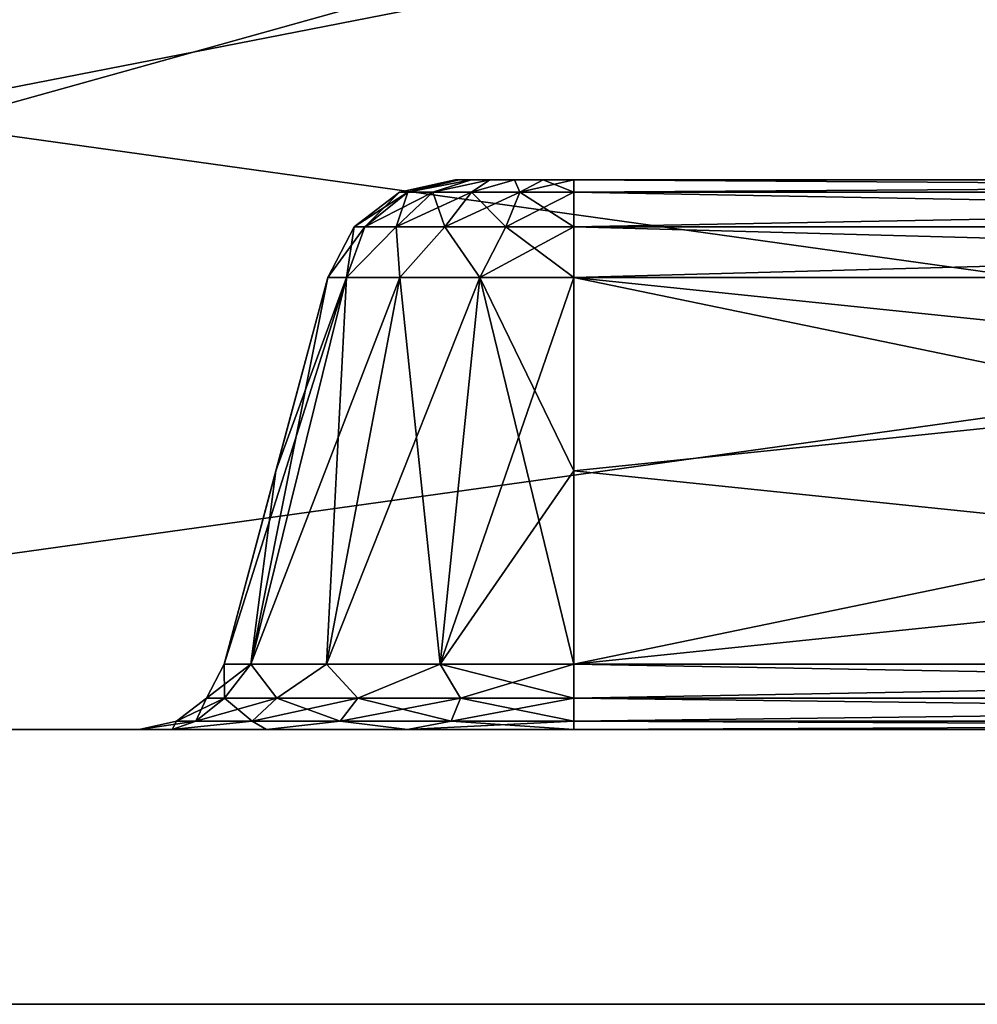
# Model space of a CAD drawing. Header units: millimetres. Extents: x -55 to 125, y -37 to 29.
# Tile 2 of 74: x -13.54 to -4.83, y -12 to -3.04. Entities that reach past the tile are written whole.
import ezdxf

# ---------------------------------------------------------------- set-up
doc = ezdxf.new("R2010")
doc.units = ezdxf.units.MM
doc.header["$LTSCALE"] = 33.374815
for name, color, linetype in [('1', 7, 'CONTINUOUS'), ('18', 7, 'CONTINUOUS'), ('22', 7, 'CONTINUOUS'), ('3', 7, 'CONTINUOUS'), ('32', 7, 'CONTINUOUS'), ('33', 7, 'CONTINUOUS'), ('34', 7, 'CONTINUOUS'), ('35', 7, 'CONTINUOUS'), ('36', 7, 'CONTINUOUS'), ('40', 7, 'CONTINUOUS'), ('41', 7, 'CONTINUOUS'), ('42', 7, 'CONTINUOUS'), ('43', 7, 'CONTINUOUS'), ('44', 7, 'CONTINUOUS'), ('46', 7, 'CONTINUOUS'), ('47', 7, 'CONTINUOUS'), ('48', 7, 'CONTINUOUS'), ('49', 7, 'CONTINUOUS'), ('5', 7, 'CONTINUOUS'), ('50', 7, 'CONTINUOUS'), ('7', 7, 'CONTINUOUS')]:
    doc.layers.add(name, color=color, linetype=linetype)

msp = doc.modelspace()

# ---------------------------------------------------------------- linework, layer by layer
at = {"layer": '1', "color": 250, "linetype": 'Continuous', "true_color": 0x2f3335}
for points in [[(-43, -12, 54.6858), (43, -12, -54.6858), (32.9957, -12, -1.094), (-43, -12, 54.6858)], [(-43, -12, -54.6858), (43, -12, -54.6858), (-43, -12, 54.6858), (-43, -12, -54.6858)], [(43, -12, 54.6858), (-43, -12, 54.6858), (41.3547, -12, 5.9201), (43, -12, 54.6858)], [(39.2, -12, 6.3), (-43, -12, 54.6858), (37.0453, -12, 5.9201), (39.2, -12, 6.3)], [(-43, -12, 54.6858), (39.2, -12, 6.3), (41.3547, -12, 5.9201), (-43, -12, 54.6858)], [(37.0453, -12, 5.9201), (-43, -12, 54.6858), (35.1504, -12, 4.8261), (37.0453, -12, 5.9201)], [(35.1504, -12, 4.8261), (-43, -12, 54.6858), (33.744, -12, 3.15), (35.1504, -12, 4.8261)], [(33.744, -12, 3.15), (-43, -12, 54.6858), (32.9957, -12, 1.094), (33.744, -12, 3.15)], [(32.9957, -12, 1.094), (-43, -12, 54.6858), (32.9957, -12, -1.094), (32.9957, -12, 1.094)]]:
    msp.add_3dface(points, dxfattribs=at)
at = {"layer": '18', "color": 250, "linetype": 'Continuous', "true_color": 0x2f3335}
for points in [[(43, -12, 54.6858), (-43, 12, 55), (-43, 0, 54.8429), (43, -12, 54.6858)], [(-43, 12, 55), (43, -12, 54.6858), (43, 0, 54.8429), (-43, 12, 55)], [(-43, -12, 54.6858), (43, -12, 54.6858), (-43, 0, 54.8429), (-43, -12, 54.6858)]]:
    msp.add_3dface(points, dxfattribs=at)
at = {"layer": '22', "color": 250, "linetype": 'Continuous', "true_color": 0x2f3335}
for points in [[(-43, -12, -54.6858), (43, 12, -55), (43, 0, -54.8429), (-43, -12, -54.6858)], [(43, 12, -55), (-43, -12, -54.6858), (-43, 0, -54.8429), (43, 12, -55)], [(43, -12, -54.6858), (-43, -12, -54.6858), (43, 0, -54.8429), (43, -12, -54.6858)]]:
    msp.add_3dface(points, dxfattribs=at)
at = {"layer": '3', "color": 250, "linetype": 'Continuous', "true_color": 0x2f3335}
for points in [[(-11.2956, -9.5, -35.7956), (-10.0129, -9.5, -36.6527), (-47.5, -9.5, -43.5), (-11.2956, -9.5, -35.7956)], [(-12.1527, -9.5, -34.5129), (-11.2956, -9.5, -35.7956), (-47.5, -9.5, -43.5), (-12.1527, -9.5, -34.5129)], [(-12.4536, -9.5, -33), (-12.1527, -9.5, -34.5129), (-47.5, -9.5, 43.5), (-12.4536, -9.5, -33)], [(-47.5, -9.5, 43.5), (-12.1527, -9.5, -34.5129), (-47.5, -9.5, -43.5), (-47.5, -9.5, 43.5)], [(-12.4536, -9.5, 33), (-12.4536, -9.5, -33), (-47.5, -9.5, 43.5), (-12.4536, -9.5, 33)], [(-12.1527, -9.5, 34.5129), (-12.4536, -9.5, 33), (-47.5, -9.5, 43.5), (-12.1527, -9.5, 34.5129)], [(-11.2956, -9.5, 35.7956), (-12.1527, -9.5, 34.5129), (-47.5, -9.5, 43.5), (-11.2956, -9.5, 35.7956)], [(-47.5, -9.5, -43.5), (-8.5, -9.5, -36.9536), (47.5, -9.5, -43.5), (-47.5, -9.5, -43.5)], [(-10.0129, -9.5, -36.6527), (-8.5, -9.5, -36.9536), (-47.5, -9.5, -43.5), (-10.0129, -9.5, -36.6527)], [(47.1955, -9.5, -45.0307), (-47.5, -9.5, -43.5), (47.5, -9.5, -43.5), (47.1955, -9.5, -45.0307)], [(-47.1955, -9.5, -45.0307), (-47.5, -9.5, -43.5), (47.1955, -9.5, -45.0307), (-47.1955, -9.5, -45.0307)], [(47.5, -9.5, 43.5), (-47.5, -9.5, 43.5), (-47.1955, -9.5, 45.0307), (47.5, -9.5, 43.5)], [(-8.5, -9.5, 36.9536), (-10.0129, -9.5, 36.6527), (-47.5, -9.5, 43.5), (-8.5, -9.5, 36.9536)], [(8.5, -9.5, 36.9536), (-8.5, -9.5, 36.9536), (-47.5, -9.5, 43.5), (8.5, -9.5, 36.9536)], [(8.5, -9.5, 36.9536), (-47.5, -9.5, 43.5), (47.5, -9.5, 43.5), (8.5, -9.5, 36.9536)], [(-10.0129, -9.5, 36.6527), (-11.2956, -9.5, 35.7956), (-47.5, -9.5, 43.5), (-10.0129, -9.5, 36.6527)], [(-46.3284, -9.5, 46.3284), (47.1955, -9.5, 45.0307), (-47.1955, -9.5, 45.0307), (-46.3284, -9.5, 46.3284)], [(46.3284, -9.5, -46.3284), (-47.1955, -9.5, -45.0307), (47.1955, -9.5, -45.0307), (46.3284, -9.5, -46.3284)], [(-46.3284, -9.5, -46.3284), (-47.1955, -9.5, -45.0307), (46.3284, -9.5, -46.3284), (-46.3284, -9.5, -46.3284)], [(47.1955, -9.5, 45.0307), (47.5, -9.5, 43.5), (-47.1955, -9.5, 45.0307), (47.1955, -9.5, 45.0307)], [(46.3284, -9.5, 46.3284), (47.1955, -9.5, 45.0307), (-46.3284, -9.5, 46.3284), (46.3284, -9.5, 46.3284)], [(-45.0307, -9.5, -47.1955), (-46.3284, -9.5, -46.3284), (45.0307, -9.5, -47.1955), (-45.0307, -9.5, -47.1955)], [(-45.0307, -9.5, 47.1955), (46.3284, -9.5, 46.3284), (-46.3284, -9.5, 46.3284), (-45.0307, -9.5, 47.1955)], [(45.0307, -9.5, -47.1955), (-46.3284, -9.5, -46.3284), (46.3284, -9.5, -46.3284), (45.0307, -9.5, -47.1955)], [(45.0307, -9.5, 47.1955), (46.3284, -9.5, 46.3284), (-45.0307, -9.5, 47.1955), (45.0307, -9.5, 47.1955)], [(-43.5, -9.5, 47.5), (45.0307, -9.5, 47.1955), (-45.0307, -9.5, 47.1955), (-43.5, -9.5, 47.5)], [(43.5, -9.5, -47.5), (-45.0307, -9.5, -47.1955), (45.0307, -9.5, -47.1955), (43.5, -9.5, -47.5)], [(-43.5, -9.5, -47.5), (-45.0307, -9.5, -47.1955), (43.5, -9.5, -47.5), (-43.5, -9.5, -47.5)], [(43.5, -9.5, 47.5), (45.0307, -9.5, 47.1955), (-43.5, -9.5, 47.5), (43.5, -9.5, 47.5)], [(-8.5, -9.5, -36.9536), (8.5, -9.5, -36.9536), (47.5, -9.5, -43.5), (-8.5, -9.5, -36.9536)]]:
    msp.add_3dface(points, dxfattribs=at)
at = {"layer": '32', "color": 250, "linetype": 'Continuous', "true_color": 0x2f3335}
for points in [[(8.5, -8.9071, 36.1809), (8.5, -7.1478, 35.7095), (-8.5, -5.3894, 35.2383), (8.5, -8.9071, 36.1809)], [(8.5, -8.9071, 36.1809), (-8.5, -5.3894, 35.2383), (-8.5, -7.1478, 35.7095), (8.5, -8.9071, 36.1809)], [(8.5, -7.1478, 35.7095), (8.5, -5.3894, 35.2383), (-8.5, -5.3894, 35.2383), (8.5, -7.1478, 35.7095)], [(-8.5, -8.9071, 36.1809), (8.5, -8.9071, 36.1809), (-8.5, -7.1478, 35.7095), (-8.5, -8.9071, 36.1809)]]:
    msp.add_3dface(points, dxfattribs=at)
at = {"layer": '33', "color": 250, "linetype": 'Continuous', "true_color": 0x2f3335}
for points in [[(-11.4387, -8.9071, 34.2173), (-10.7383, -5.3894, 33), (-11.2095, -7.1478, 33), (-11.4387, -8.9071, 34.2173)], [(-10.5679, -5.3894, 33.8566), (-10.7383, -5.3894, 33), (-11.4387, -8.9071, 34.2173), (-10.5679, -5.3894, 33.8566)], [(-10.7492, -8.9071, 35.2492), (-10.5679, -5.3894, 33.8566), (-11.4387, -8.9071, 34.2173), (-10.7492, -8.9071, 35.2492)], [(-9.7173, -8.9071, 35.9387), (-10.0827, -5.3894, 34.5827), (-10.7492, -8.9071, 35.2492), (-9.7173, -8.9071, 35.9387)], [(-10.0827, -5.3894, 34.5827), (-10.5679, -5.3894, 33.8566), (-10.7492, -8.9071, 35.2492), (-10.0827, -5.3894, 34.5827)], [(-9.3566, -5.3894, 35.0679), (-10.0827, -5.3894, 34.5827), (-9.7173, -8.9071, 35.9387), (-9.3566, -5.3894, 35.0679)], [(-8.5, -8.9071, 36.1809), (-9.3566, -5.3894, 35.0679), (-9.7173, -8.9071, 35.9387), (-8.5, -8.9071, 36.1809)], [(-8.5, -7.1478, 35.7095), (-8.5, -5.3894, 35.2383), (-9.3566, -5.3894, 35.0679), (-8.5, -7.1478, 35.7095)], [(-8.5, -8.9071, 36.1809), (-8.5, -7.1478, 35.7095), (-9.3566, -5.3894, 35.0679), (-8.5, -8.9071, 36.1809)], [(-11.6809, -8.9071, 33), (-11.4387, -8.9071, 34.2173), (-11.2095, -7.1478, 33), (-11.6809, -8.9071, 33)]]:
    msp.add_3dface(points, dxfattribs=at)
at = {"layer": '34', "color": 250, "linetype": 'Continuous', "true_color": 0x2f3335}
for points in [[(-11.6809, -8.9071, 33), (-10.7383, -5.3894, -33), (-11.2095, -7.1478, -33), (-11.6809, -8.9071, 33)], [(-11.6809, -8.9071, 33), (-11.2095, -7.1478, 33), (-10.7383, -5.3894, -33), (-11.6809, -8.9071, 33)], [(-11.2095, -7.1478, 33), (-10.7383, -5.3894, 33), (-10.7383, -5.3894, -33), (-11.2095, -7.1478, 33)], [(-11.6809, -8.9071, -33), (-11.6809, -8.9071, 33), (-11.2095, -7.1478, -33), (-11.6809, -8.9071, -33)]]:
    msp.add_3dface(points, dxfattribs=at)
at = {"layer": '35', "color": 250, "linetype": 'Continuous', "true_color": 0x2f3335}
for points in [[(-11.6809, -8.9071, -33), (-10.5679, -5.3894, -33.8566), (-11.4387, -8.9071, -34.2173), (-11.6809, -8.9071, -33)], [(-11.6809, -8.9071, -33), (-11.2095, -7.1478, -33), (-10.5679, -5.3894, -33.8566), (-11.6809, -8.9071, -33)], [(-11.4387, -8.9071, -34.2173), (-10.0827, -5.3894, -34.5827), (-10.7492, -8.9071, -35.2492), (-11.4387, -8.9071, -34.2173)], [(-10.5679, -5.3894, -33.8566), (-10.0827, -5.3894, -34.5827), (-11.4387, -8.9071, -34.2173), (-10.5679, -5.3894, -33.8566)], [(-11.2095, -7.1478, -33), (-10.7383, -5.3894, -33), (-10.5679, -5.3894, -33.8566), (-11.2095, -7.1478, -33)], [(-10.7492, -8.9071, -35.2492), (-9.3566, -5.3894, -35.0679), (-9.7173, -8.9071, -35.9387), (-10.7492, -8.9071, -35.2492)], [(-10.0827, -5.3894, -34.5827), (-9.3566, -5.3894, -35.0679), (-10.7492, -8.9071, -35.2492), (-10.0827, -5.3894, -34.5827)], [(-9.7173, -8.9071, -35.9387), (-8.5, -5.3894, -35.2383), (-8.5, -7.1478, -35.7095), (-9.7173, -8.9071, -35.9387)], [(-9.3566, -5.3894, -35.0679), (-8.5, -5.3894, -35.2383), (-9.7173, -8.9071, -35.9387), (-9.3566, -5.3894, -35.0679)], [(-8.5, -8.9071, -36.1809), (-9.7173, -8.9071, -35.9387), (-8.5, -7.1478, -35.7095), (-8.5, -8.9071, -36.1809)]]:
    msp.add_3dface(points, dxfattribs=at)
at = {"layer": '36', "color": 250, "linetype": 'Continuous', "true_color": 0x2f3335}
for points in [[(-8.5, -8.9071, -36.1809), (8.5, -5.3894, -35.2383), (8.5, -7.1478, -35.7095), (-8.5, -8.9071, -36.1809)], [(-8.5, -8.9071, -36.1809), (-8.5, -7.1478, -35.7095), (8.5, -5.3894, -35.2383), (-8.5, -8.9071, -36.1809)], [(-8.5, -7.1478, -35.7095), (-8.5, -5.3894, -35.2383), (8.5, -5.3894, -35.2383), (-8.5, -7.1478, -35.7095)], [(8.5, -8.9071, -36.1809), (-8.5, -8.9071, -36.1809), (8.5, -7.1478, -35.7095), (8.5, -8.9071, -36.1809)]]:
    msp.add_3dface(points, dxfattribs=at)
at = {"layer": '40', "color": 250, "linetype": 'Continuous', "true_color": 0x2f3335}
for points in [[(8.5, -9.214, 36.3405), (8.5, -8.9071, 36.1809), (-8.5, -9.214, 36.3405), (8.5, -9.214, 36.3405)], [(8.5, -8.9071, 36.1809), (-8.5, -8.9071, 36.1809), (-8.5, -9.214, 36.3405), (8.5, -8.9071, 36.1809)], [(8.5, -9.425, 36.6155), (8.5, -9.214, 36.3405), (-8.5, -9.425, 36.6155), (8.5, -9.425, 36.6155)], [(-8.5, -9.425, 36.6155), (8.5, -9.214, 36.3405), (-8.5, -9.214, 36.3405), (-8.5, -9.425, 36.6155)], [(-8.5, -9.5, 36.9536), (8.5, -9.425, 36.6155), (-8.5, -9.425, 36.6155), (-8.5, -9.5, 36.9536)], [(-8.5, -9.5, 36.9536), (8.5, -9.5, 36.9536), (8.5, -9.425, 36.6155), (-8.5, -9.5, 36.9536)]]:
    msp.add_3dface(points, dxfattribs=at)
at = {"layer": '41', "color": 250, "linetype": 'Continuous', "true_color": 0x2f3335}
for points in [[(-11.6809, -8.9071, 33), (-11.8405, -9.214, 33), (-11.677, -9.214, 34.0323), (-11.6809, -8.9071, 33)], [(-11.4387, -8.9071, 34.2173), (-11.6809, -8.9071, 33), (-11.677, -9.214, 34.0323), (-11.4387, -8.9071, 34.2173)], [(-11.4387, -8.9071, 34.2173), (-11.677, -9.214, 34.0323), (-11.2026, -9.214, 34.9635), (-11.4387, -8.9071, 34.2173)], [(-10.7492, -8.9071, 35.2492), (-11.4387, -8.9071, 34.2173), (-11.2026, -9.214, 34.9635), (-10.7492, -8.9071, 35.2492)], [(-10.7492, -8.9071, 35.2492), (-11.2026, -9.214, 34.9635), (-10.4635, -9.214, 35.7026), (-10.7492, -8.9071, 35.2492)], [(-9.7173, -8.9071, 35.9387), (-10.7492, -8.9071, 35.2492), (-10.4635, -9.214, 35.7026), (-9.7173, -8.9071, 35.9387)], [(-9.7173, -8.9071, 35.9387), (-10.4635, -9.214, 35.7026), (-9.5323, -9.214, 36.177), (-9.7173, -8.9071, 35.9387)], [(-8.5, -9.214, 36.3405), (-9.7173, -8.9071, 35.9387), (-9.5323, -9.214, 36.177), (-8.5, -9.214, 36.3405)], [(-8.5, -8.9071, 36.1809), (-9.7173, -8.9071, 35.9387), (-8.5, -9.214, 36.3405), (-8.5, -8.9071, 36.1809)], [(-12.1155, -9.425, 33), (-11.9386, -9.425, 34.1173), (-11.8405, -9.214, 33), (-12.1155, -9.425, 33)], [(-11.8405, -9.214, 33), (-11.9386, -9.425, 34.1173), (-11.677, -9.214, 34.0323), (-11.8405, -9.214, 33)], [(-11.9386, -9.425, 34.1173), (-11.425, -9.425, 35.1251), (-11.677, -9.214, 34.0323), (-11.9386, -9.425, 34.1173)], [(-11.677, -9.214, 34.0323), (-11.425, -9.425, 35.1251), (-11.2026, -9.214, 34.9635), (-11.677, -9.214, 34.0323)], [(-11.425, -9.425, 35.1251), (-10.6251, -9.425, 35.925), (-11.2026, -9.214, 34.9635), (-11.425, -9.425, 35.1251)], [(-11.2026, -9.214, 34.9635), (-10.6251, -9.425, 35.925), (-10.4635, -9.214, 35.7026), (-11.2026, -9.214, 34.9635)], [(-10.6251, -9.425, 35.925), (-9.6173, -9.425, 36.4386), (-10.4635, -9.214, 35.7026), (-10.6251, -9.425, 35.925)], [(-10.4635, -9.214, 35.7026), (-9.6173, -9.425, 36.4386), (-9.5323, -9.214, 36.177), (-10.4635, -9.214, 35.7026)], [(-9.6173, -9.425, 36.4386), (-8.5, -9.425, 36.6155), (-9.5323, -9.214, 36.177), (-9.6173, -9.425, 36.4386)], [(-8.5, -9.425, 36.6155), (-8.5, -9.214, 36.3405), (-9.5323, -9.214, 36.177), (-8.5, -9.425, 36.6155)], [(-12.4536, -9.5, 33), (-12.1527, -9.5, 34.5129), (-12.1155, -9.425, 33), (-12.4536, -9.5, 33)], [(-11.9386, -9.425, 34.1173), (-12.1527, -9.5, 34.5129), (-11.425, -9.425, 35.1251), (-11.9386, -9.425, 34.1173)], [(-12.1155, -9.425, 33), (-12.1527, -9.5, 34.5129), (-11.9386, -9.425, 34.1173), (-12.1155, -9.425, 33)], [(-12.1527, -9.5, 34.5129), (-11.2956, -9.5, 35.7956), (-11.425, -9.425, 35.1251), (-12.1527, -9.5, 34.5129)], [(-11.425, -9.425, 35.1251), (-11.2956, -9.5, 35.7956), (-10.6251, -9.425, 35.925), (-11.425, -9.425, 35.1251)], [(-11.2956, -9.5, 35.7956), (-10.0129, -9.5, 36.6527), (-10.6251, -9.425, 35.925), (-11.2956, -9.5, 35.7956)], [(-10.6251, -9.425, 35.925), (-10.0129, -9.5, 36.6527), (-9.6173, -9.425, 36.4386), (-10.6251, -9.425, 35.925)], [(-10.0129, -9.5, 36.6527), (-8.5, -9.5, 36.9536), (-9.6173, -9.425, 36.4386), (-10.0129, -9.5, 36.6527)], [(-8.5, -9.5, 36.9536), (-8.5, -9.425, 36.6155), (-9.6173, -9.425, 36.4386), (-8.5, -9.5, 36.9536)]]:
    msp.add_3dface(points, dxfattribs=at)
at = {"layer": '42', "color": 250, "linetype": 'Continuous', "true_color": 0x2f3335}
for points in [[(-11.8405, -9.214, 33), (-11.6809, -8.9071, 33), (-11.8405, -9.214, -33), (-11.8405, -9.214, 33)], [(-11.6809, -8.9071, 33), (-11.6809, -8.9071, -33), (-11.8405, -9.214, -33), (-11.6809, -8.9071, 33)], [(-12.1155, -9.425, -33), (-11.8405, -9.214, 33), (-11.8405, -9.214, -33), (-12.1155, -9.425, -33)], [(-12.1155, -9.425, 33), (-11.8405, -9.214, 33), (-12.1155, -9.425, -33), (-12.1155, -9.425, 33)], [(-12.4536, -9.5, -33), (-12.4536, -9.5, 33), (-12.1155, -9.425, 33), (-12.4536, -9.5, -33)], [(-12.4536, -9.5, -33), (-12.1155, -9.425, 33), (-12.1155, -9.425, -33), (-12.4536, -9.5, -33)]]:
    msp.add_3dface(points, dxfattribs=at)
at = {"layer": '43', "color": 250, "linetype": 'Continuous', "true_color": 0x2f3335}
for points in [[(-11.8405, -9.214, -33), (-11.4387, -8.9071, -34.2173), (-11.677, -9.214, -34.0323), (-11.8405, -9.214, -33)], [(-11.6809, -8.9071, -33), (-11.4387, -8.9071, -34.2173), (-11.8405, -9.214, -33), (-11.6809, -8.9071, -33)], [(-11.4387, -8.9071, -34.2173), (-11.2026, -9.214, -34.9635), (-11.677, -9.214, -34.0323), (-11.4387, -8.9071, -34.2173)], [(-11.4387, -8.9071, -34.2173), (-10.7492, -8.9071, -35.2492), (-11.2026, -9.214, -34.9635), (-11.4387, -8.9071, -34.2173)], [(-10.7492, -8.9071, -35.2492), (-10.4635, -9.214, -35.7026), (-11.2026, -9.214, -34.9635), (-10.7492, -8.9071, -35.2492)], [(-10.7492, -8.9071, -35.2492), (-9.7173, -8.9071, -35.9387), (-10.4635, -9.214, -35.7026), (-10.7492, -8.9071, -35.2492)], [(-9.7173, -8.9071, -35.9387), (-9.5323, -9.214, -36.177), (-10.4635, -9.214, -35.7026), (-9.7173, -8.9071, -35.9387)], [(-9.7173, -8.9071, -35.9387), (-8.5, -8.9071, -36.1809), (-9.5323, -9.214, -36.177), (-9.7173, -8.9071, -35.9387)], [(-8.5, -8.9071, -36.1809), (-8.5, -9.214, -36.3405), (-9.5323, -9.214, -36.177), (-8.5, -8.9071, -36.1809)], [(-11.9386, -9.425, -34.1173), (-12.1155, -9.425, -33), (-11.677, -9.214, -34.0323), (-11.9386, -9.425, -34.1173)], [(-12.1155, -9.425, -33), (-11.8405, -9.214, -33), (-11.677, -9.214, -34.0323), (-12.1155, -9.425, -33)], [(-11.2026, -9.214, -34.9635), (-11.9386, -9.425, -34.1173), (-11.677, -9.214, -34.0323), (-11.2026, -9.214, -34.9635)], [(-11.425, -9.425, -35.1251), (-11.9386, -9.425, -34.1173), (-11.2026, -9.214, -34.9635), (-11.425, -9.425, -35.1251)], [(-10.4635, -9.214, -35.7026), (-11.425, -9.425, -35.1251), (-11.2026, -9.214, -34.9635), (-10.4635, -9.214, -35.7026)], [(-10.6251, -9.425, -35.925), (-11.425, -9.425, -35.1251), (-10.4635, -9.214, -35.7026), (-10.6251, -9.425, -35.925)], [(-9.5323, -9.214, -36.177), (-10.6251, -9.425, -35.925), (-10.4635, -9.214, -35.7026), (-9.5323, -9.214, -36.177)], [(-9.6173, -9.425, -36.4386), (-10.6251, -9.425, -35.925), (-9.5323, -9.214, -36.177), (-9.6173, -9.425, -36.4386)], [(-8.5, -9.214, -36.3405), (-9.6173, -9.425, -36.4386), (-9.5323, -9.214, -36.177), (-8.5, -9.214, -36.3405)], [(-8.5, -9.425, -36.6155), (-9.6173, -9.425, -36.4386), (-8.5, -9.214, -36.3405), (-8.5, -9.425, -36.6155)], [(-12.4536, -9.5, -33), (-12.1155, -9.425, -33), (-11.9386, -9.425, -34.1173), (-12.4536, -9.5, -33)], [(-12.1527, -9.5, -34.5129), (-12.4536, -9.5, -33), (-11.9386, -9.425, -34.1173), (-12.1527, -9.5, -34.5129)], [(-11.2956, -9.5, -35.7956), (-12.1527, -9.5, -34.5129), (-11.425, -9.425, -35.1251), (-11.2956, -9.5, -35.7956)], [(-11.425, -9.425, -35.1251), (-12.1527, -9.5, -34.5129), (-11.9386, -9.425, -34.1173), (-11.425, -9.425, -35.1251)], [(-10.6251, -9.425, -35.925), (-11.2956, -9.5, -35.7956), (-11.425, -9.425, -35.1251), (-10.6251, -9.425, -35.925)], [(-10.0129, -9.5, -36.6527), (-11.2956, -9.5, -35.7956), (-10.6251, -9.425, -35.925), (-10.0129, -9.5, -36.6527)], [(-9.6173, -9.425, -36.4386), (-10.0129, -9.5, -36.6527), (-10.6251, -9.425, -35.925), (-9.6173, -9.425, -36.4386)], [(-8.5, -9.5, -36.9536), (-10.0129, -9.5, -36.6527), (-8.5, -9.425, -36.6155), (-8.5, -9.5, -36.9536)], [(-8.5, -9.425, -36.6155), (-10.0129, -9.5, -36.6527), (-9.6173, -9.425, -36.4386), (-8.5, -9.425, -36.6155)]]:
    msp.add_3dface(points, dxfattribs=at)
at = {"layer": '44', "color": 250, "linetype": 'Continuous', "true_color": 0x2f3335}
for points in [[(-8.5, -9.214, -36.3405), (-8.5, -8.9071, -36.1809), (8.5, -9.214, -36.3405), (-8.5, -9.214, -36.3405)], [(-8.5, -8.9071, -36.1809), (8.5, -8.9071, -36.1809), (8.5, -9.214, -36.3405), (-8.5, -8.9071, -36.1809)], [(-8.5, -9.425, -36.6155), (-8.5, -9.214, -36.3405), (8.5, -9.425, -36.6155), (-8.5, -9.425, -36.6155)], [(8.5, -9.425, -36.6155), (-8.5, -9.214, -36.3405), (8.5, -9.214, -36.3405), (8.5, -9.425, -36.6155)], [(8.5, -9.5, -36.9536), (-8.5, -9.425, -36.6155), (8.5, -9.425, -36.6155), (8.5, -9.5, -36.9536)], [(8.5, -9.5, -36.9536), (-8.5, -9.5, -36.9536), (-8.5, -9.425, -36.6155), (8.5, -9.5, -36.9536)]]:
    msp.add_3dface(points, dxfattribs=at)
at = {"layer": '46', "color": 250, "linetype": 'Continuous', "true_color": 0x2f3335}
for points in [[(8.5, -4.6124, 34.5863), (8.5, -4.5, 34.0792), (-8.5, -4.6124, 34.5863), (8.5, -4.6124, 34.5863)], [(8.5, -4.5, 34.0792), (-8.5, -4.5, 34.0792), (-8.5, -4.6124, 34.5863), (8.5, -4.5, 34.0792)], [(-8.5, -4.9291, 34.9988), (8.5, -4.6124, 34.5863), (-8.5, -4.6124, 34.5863), (-8.5, -4.9291, 34.9988)], [(8.5, -4.9291, 34.9988), (8.5, -4.6124, 34.5863), (-8.5, -4.9291, 34.9988), (8.5, -4.9291, 34.9988)], [(-8.5, -5.3894, 35.2383), (8.5, -5.3894, 35.2383), (8.5, -4.9291, 34.9988), (-8.5, -5.3894, 35.2383)], [(-8.5, -5.3894, 35.2383), (8.5, -4.9291, 34.9988), (-8.5, -4.9291, 34.9988), (-8.5, -5.3894, 35.2383)]]:
    msp.add_3dface(points, dxfattribs=at)
at = {"layer": '47', "color": 250, "linetype": 'Continuous', "true_color": 0x2f3335}
for points in [[(-10.0087, -4.6124, 33.4902), (-9.5792, -4.5, 33), (-10.0863, -4.6124, 33), (-10.0087, -4.6124, 33.4902)], [(-9.5425, -4.5, 33.2793), (-9.5792, -4.5, 33), (-10.0087, -4.6124, 33.4902), (-9.5425, -4.5, 33.2793)], [(-9.7834, -4.6124, 33.9324), (-9.4346, -4.5, 33.5396), (-10.0087, -4.6124, 33.4902), (-9.7834, -4.6124, 33.9324)], [(-9.4346, -4.5, 33.5396), (-9.5425, -4.5, 33.2793), (-10.0087, -4.6124, 33.4902), (-9.4346, -4.5, 33.5396)], [(-9.4324, -4.6124, 34.2834), (-9.2631, -4.5, 33.7631), (-9.7834, -4.6124, 33.9324), (-9.4324, -4.6124, 34.2834)], [(-9.2631, -4.5, 33.7631), (-9.4346, -4.5, 33.5396), (-9.7834, -4.6124, 33.9324), (-9.2631, -4.5, 33.7631)], [(-8.9902, -4.6124, 34.5087), (-9.0396, -4.5, 33.9346), (-9.4324, -4.6124, 34.2834), (-8.9902, -4.6124, 34.5087)], [(-9.0396, -4.5, 33.9346), (-9.2631, -4.5, 33.7631), (-9.4324, -4.6124, 34.2834), (-9.0396, -4.5, 33.9346)], [(-8.7793, -4.5, 34.0424), (-9.0396, -4.5, 33.9346), (-8.9902, -4.6124, 34.5087), (-8.7793, -4.5, 34.0424)], [(-8.5, -4.6124, 34.5863), (-8.7793, -4.5, 34.0424), (-8.9902, -4.6124, 34.5087), (-8.5, -4.6124, 34.5863)], [(-8.5, -4.6124, 34.5863), (-8.5, -4.5, 34.0792), (-8.7793, -4.5, 34.0424), (-8.5, -4.6124, 34.5863)], [(-10.401, -4.9291, 33.6177), (-10.0863, -4.6124, 33), (-10.4988, -4.9291, 33), (-10.401, -4.9291, 33.6177)], [(-10.1171, -4.9291, 34.1749), (-10.0087, -4.6124, 33.4902), (-10.401, -4.9291, 33.6177), (-10.1171, -4.9291, 34.1749)], [(-10.0087, -4.6124, 33.4902), (-10.0863, -4.6124, 33), (-10.401, -4.9291, 33.6177), (-10.0087, -4.6124, 33.4902)], [(-9.6749, -4.9291, 34.6171), (-9.7834, -4.6124, 33.9324), (-10.1171, -4.9291, 34.1749), (-9.6749, -4.9291, 34.6171)], [(-9.7834, -4.6124, 33.9324), (-10.0087, -4.6124, 33.4902), (-10.1171, -4.9291, 34.1749), (-9.7834, -4.6124, 33.9324)], [(-9.4324, -4.6124, 34.2834), (-9.7834, -4.6124, 33.9324), (-9.6749, -4.9291, 34.6171), (-9.4324, -4.6124, 34.2834)], [(-9.1177, -4.9291, 34.901), (-9.4324, -4.6124, 34.2834), (-9.6749, -4.9291, 34.6171), (-9.1177, -4.9291, 34.901)], [(-8.9902, -4.6124, 34.5087), (-9.4324, -4.6124, 34.2834), (-9.1177, -4.9291, 34.901), (-8.9902, -4.6124, 34.5087)], [(-8.5, -4.9291, 34.9988), (-8.9902, -4.6124, 34.5087), (-9.1177, -4.9291, 34.901), (-8.5, -4.9291, 34.9988)], [(-8.5, -4.9291, 34.9988), (-8.5, -4.6124, 34.5863), (-8.9902, -4.6124, 34.5087), (-8.5, -4.9291, 34.9988)], [(-10.7383, -5.3894, 33), (-10.5679, -5.3894, 33.8566), (-10.4988, -4.9291, 33), (-10.7383, -5.3894, 33)], [(-10.5679, -5.3894, 33.8566), (-10.0827, -5.3894, 34.5827), (-10.1171, -4.9291, 34.1749), (-10.5679, -5.3894, 33.8566)], [(-10.5679, -5.3894, 33.8566), (-10.401, -4.9291, 33.6177), (-10.4988, -4.9291, 33), (-10.5679, -5.3894, 33.8566)], [(-10.5679, -5.3894, 33.8566), (-10.1171, -4.9291, 34.1749), (-10.401, -4.9291, 33.6177), (-10.5679, -5.3894, 33.8566)], [(-10.0827, -5.3894, 34.5827), (-9.6749, -4.9291, 34.6171), (-10.1171, -4.9291, 34.1749), (-10.0827, -5.3894, 34.5827)], [(-10.0827, -5.3894, 34.5827), (-9.3566, -5.3894, 35.0679), (-9.6749, -4.9291, 34.6171), (-10.0827, -5.3894, 34.5827)], [(-9.3566, -5.3894, 35.0679), (-9.1177, -4.9291, 34.901), (-9.6749, -4.9291, 34.6171), (-9.3566, -5.3894, 35.0679)], [(-9.3566, -5.3894, 35.0679), (-8.5, -5.3894, 35.2383), (-9.1177, -4.9291, 34.901), (-9.3566, -5.3894, 35.0679)], [(-8.5, -5.3894, 35.2383), (-8.5, -4.9291, 34.9988), (-9.1177, -4.9291, 34.901), (-8.5, -5.3894, 35.2383)]]:
    msp.add_3dface(points, dxfattribs=at)
at = {"layer": '48', "color": 250, "linetype": 'Continuous', "true_color": 0x2f3335}
for points in [[(-9.5792, -4.5, 33), (-9.5792, -4.5, -33), (-10.0863, -4.6124, -33), (-9.5792, -4.5, 33)], [(-10.0863, -4.6124, 33), (-9.5792, -4.5, 33), (-10.0863, -4.6124, -33), (-10.0863, -4.6124, 33)], [(-10.4988, -4.9291, -33), (-10.0863, -4.6124, 33), (-10.0863, -4.6124, -33), (-10.4988, -4.9291, -33)], [(-10.4988, -4.9291, 33), (-10.0863, -4.6124, 33), (-10.4988, -4.9291, -33), (-10.4988, -4.9291, 33)], [(-10.7383, -5.3894, -33), (-10.7383, -5.3894, 33), (-10.4988, -4.9291, 33), (-10.7383, -5.3894, -33)], [(-10.7383, -5.3894, -33), (-10.4988, -4.9291, 33), (-10.4988, -4.9291, -33), (-10.7383, -5.3894, -33)]]:
    msp.add_3dface(points, dxfattribs=at)
at = {"layer": '49', "color": 250, "linetype": 'Continuous', "true_color": 0x2f3335}
for points in [[(-10.0863, -4.6124, -33), (-9.5792, -4.5, -33), (-9.5425, -4.5, -33.2793), (-10.0863, -4.6124, -33)], [(-10.0863, -4.6124, -33), (-9.5425, -4.5, -33.2793), (-10.0087, -4.6124, -33.4902), (-10.0863, -4.6124, -33)], [(-10.0087, -4.6124, -33.4902), (-9.4346, -4.5, -33.5396), (-9.7834, -4.6124, -33.9324), (-10.0087, -4.6124, -33.4902)], [(-9.5425, -4.5, -33.2793), (-9.4346, -4.5, -33.5396), (-10.0087, -4.6124, -33.4902), (-9.5425, -4.5, -33.2793)], [(-9.7834, -4.6124, -33.9324), (-9.2631, -4.5, -33.7631), (-9.4324, -4.6124, -34.2834), (-9.7834, -4.6124, -33.9324)], [(-9.4346, -4.5, -33.5396), (-9.2631, -4.5, -33.7631), (-9.7834, -4.6124, -33.9324), (-9.4346, -4.5, -33.5396)], [(-9.4324, -4.6124, -34.2834), (-9.0396, -4.5, -33.9346), (-8.9902, -4.6124, -34.5087), (-9.4324, -4.6124, -34.2834)], [(-9.2631, -4.5, -33.7631), (-9.0396, -4.5, -33.9346), (-9.4324, -4.6124, -34.2834), (-9.2631, -4.5, -33.7631)], [(-9.0396, -4.5, -33.9346), (-8.7793, -4.5, -34.0425), (-8.9902, -4.6124, -34.5087), (-9.0396, -4.5, -33.9346)], [(-8.7793, -4.5, -34.0425), (-8.5, -4.5, -34.0792), (-8.9902, -4.6124, -34.5087), (-8.7793, -4.5, -34.0425)], [(-8.9902, -4.6124, -34.5087), (-8.5, -4.5, -34.0792), (-8.5, -4.6124, -34.5863), (-8.9902, -4.6124, -34.5087)], [(-10.4988, -4.9291, -33), (-10.0863, -4.6124, -33), (-10.0087, -4.6124, -33.4902), (-10.4988, -4.9291, -33)], [(-10.4988, -4.9291, -33), (-10.0087, -4.6124, -33.4902), (-10.401, -4.9291, -33.6177), (-10.4988, -4.9291, -33)], [(-10.401, -4.9291, -33.6177), (-9.7834, -4.6124, -33.9324), (-10.1171, -4.9291, -34.1749), (-10.401, -4.9291, -33.6177)], [(-10.0087, -4.6124, -33.4902), (-9.7834, -4.6124, -33.9324), (-10.401, -4.9291, -33.6177), (-10.0087, -4.6124, -33.4902)], [(-10.1171, -4.9291, -34.1749), (-9.4324, -4.6124, -34.2834), (-9.6749, -4.9291, -34.6171), (-10.1171, -4.9291, -34.1749)], [(-9.7834, -4.6124, -33.9324), (-9.4324, -4.6124, -34.2834), (-10.1171, -4.9291, -34.1749), (-9.7834, -4.6124, -33.9324)], [(-9.6749, -4.9291, -34.6171), (-8.9902, -4.6124, -34.5087), (-9.1177, -4.9291, -34.901), (-9.6749, -4.9291, -34.6171)], [(-9.4324, -4.6124, -34.2834), (-8.9902, -4.6124, -34.5087), (-9.6749, -4.9291, -34.6171), (-9.4324, -4.6124, -34.2834)], [(-9.1177, -4.9291, -34.901), (-8.5, -4.6124, -34.5863), (-8.5, -4.9291, -34.9988), (-9.1177, -4.9291, -34.901)], [(-8.9902, -4.6124, -34.5087), (-8.5, -4.6124, -34.5863), (-9.1177, -4.9291, -34.901), (-8.9902, -4.6124, -34.5087)], [(-10.7383, -5.3894, -33), (-10.4988, -4.9291, -33), (-10.401, -4.9291, -33.6177), (-10.7383, -5.3894, -33)], [(-10.5679, -5.3894, -33.8566), (-10.7383, -5.3894, -33), (-10.401, -4.9291, -33.6177), (-10.5679, -5.3894, -33.8566)], [(-10.0827, -5.3894, -34.5827), (-10.5679, -5.3894, -33.8566), (-10.1171, -4.9291, -34.1749), (-10.0827, -5.3894, -34.5827)], [(-10.5679, -5.3894, -33.8566), (-10.401, -4.9291, -33.6177), (-10.1171, -4.9291, -34.1749), (-10.5679, -5.3894, -33.8566)], [(-10.0827, -5.3894, -34.5827), (-10.1171, -4.9291, -34.1749), (-9.6749, -4.9291, -34.6171), (-10.0827, -5.3894, -34.5827)], [(-9.3566, -5.3894, -35.0679), (-10.0827, -5.3894, -34.5827), (-9.6749, -4.9291, -34.6171), (-9.3566, -5.3894, -35.0679)], [(-9.3566, -5.3894, -35.0679), (-9.6749, -4.9291, -34.6171), (-9.1177, -4.9291, -34.901), (-9.3566, -5.3894, -35.0679)], [(-8.5, -5.3894, -35.2383), (-9.3566, -5.3894, -35.0679), (-8.5, -4.9291, -34.9988), (-8.5, -5.3894, -35.2383)], [(-9.3566, -5.3894, -35.0679), (-9.1177, -4.9291, -34.901), (-8.5, -4.9291, -34.9988), (-9.3566, -5.3894, -35.0679)]]:
    msp.add_3dface(points, dxfattribs=at)
at = {"layer": '5', "color": 250, "linetype": 'Continuous', "true_color": 0x2f3335}
for points in [[(-43.5, -9.5, -47.5), (43.5, -9.5, -47.5), (-43.5, 7.5, -47.5), (-43.5, -9.5, -47.5)], [(-43.5, 7.5, -47.5), (43.5, -9.5, -47.5), (43.5, 7.5, -47.5), (-43.5, 7.5, -47.5)]]:
    msp.add_3dface(points, dxfattribs=at)
at = {"layer": '50', "color": 250, "linetype": 'Continuous', "true_color": 0x2f3335}
for points in [[(-8.5, -4.5, -34.0792), (8.5, -4.5, -34.0792), (8.5, -4.6124, -34.5863), (-8.5, -4.5, -34.0792)], [(-8.5, -4.6124, -34.5863), (-8.5, -4.5, -34.0792), (8.5, -4.6124, -34.5863), (-8.5, -4.6124, -34.5863)], [(8.5, -4.9291, -34.9988), (-8.5, -4.6124, -34.5863), (8.5, -4.6124, -34.5863), (8.5, -4.9291, -34.9988)], [(-8.5, -4.9291, -34.9988), (-8.5, -4.6124, -34.5863), (8.5, -4.9291, -34.9988), (-8.5, -4.9291, -34.9988)], [(8.5, -5.3894, -35.2383), (-8.5, -4.9291, -34.9988), (8.5, -4.9291, -34.9988), (8.5, -5.3894, -35.2383)], [(8.5, -5.3894, -35.2383), (-8.5, -5.3894, -35.2383), (-8.5, -4.9291, -34.9988), (8.5, -5.3894, -35.2383)]]:
    msp.add_3dface(points, dxfattribs=at)
at = {"layer": '7', "color": 250, "linetype": 'Continuous', "true_color": 0x2f3335}
for points in [[(43.5, 7.5, 47.5), (-43.5, -9.5, 47.5), (-43.5, 7.5, 47.5), (43.5, 7.5, 47.5)], [(43.5, -9.5, 47.5), (-43.5, -9.5, 47.5), (43.5, 7.5, 47.5), (43.5, -9.5, 47.5)]]:
    msp.add_3dface(points, dxfattribs=at)

doc.saveas('drawing.dxf')
